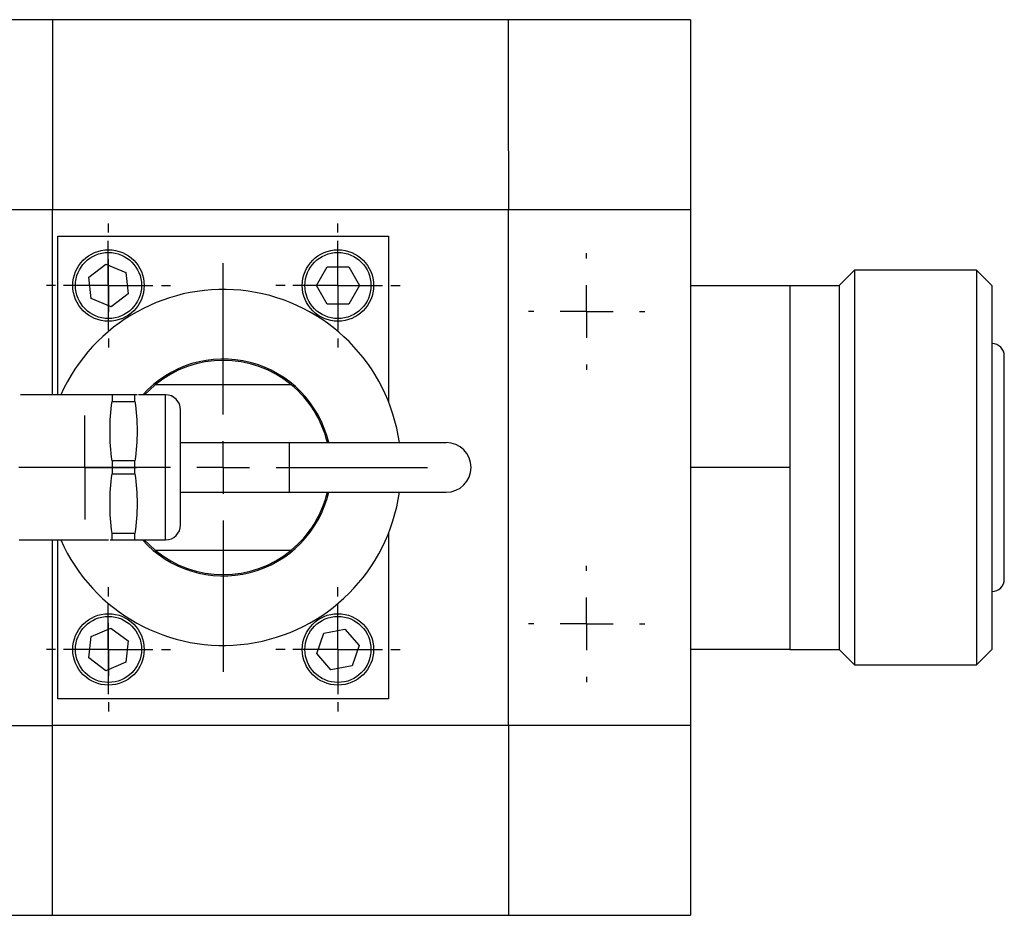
# Model space of a CAD drawing. Header units: inches. Extents: x 2.2 to 13.5, y 1.9 to 9.1.
# Tile 7 of 12: x 6.5 to 7.4, y 8.3 to 9.1. Entities that reach past the tile are written whole.
import ezdxf

# ---------------------------------------------------------------- set-up
doc = ezdxf.new("R2010")
doc.units = ezdxf.units.IN
doc.header["$MEASUREMENT"] = 0
doc.layers.add('SLD-0', color=179, linetype='Continuous')

# ---------------------------------------------------------------- blocks, each defined once
blk = doc.blocks.new('SW_CENTERMARKSYMBOL_0')
at = {"layer": 'SLD-0', "color": 0}
for p, q in [((0, 0.05), (0, 0.05875)), ((0, 0), (0, 0.025)), ((-0.05, 0), (-0.05875, 0)), ((0, 0), (-0.025, 0)), ((0, 0), (0, -0.025)), ((0, 0), (0.025, 0)), ((0.05, 0), (0.05875, 0)), ((0, -0.05), (0, -0.05875))]:
    blk.add_line(p, q, dxfattribs=at)
blk = doc.blocks.new('SW_CENTERMARKSYMBOL_1')
at = {"layer": 'SLD-0', "color": 0}
for p, q in [((0, 0.05), (0, 0.055)), ((0, 0), (0, 0.025)), ((-0.05, 0), (-0.055, 0)), ((0, 0), (-0.025, 0)), ((0, 0), (0, -0.025)), ((0, 0), (0.025, 0)), ((0.05, 0), (0.055, 0)), ((0, -0.05), (0, -0.055))]:
    blk.add_line(p, q, dxfattribs=at)
blk = doc.blocks.new('SW_CENTERMARKSYMBOL_2')
at = {"layer": 'SLD-0', "color": 0}
for p, q in [((0, 0.05), (0, 0.055)), ((0, 0), (0, 0.025)), ((-0.05, 0), (-0.055, 0)), ((0, 0), (-0.025, 0)), ((0, 0), (0, -0.025)), ((0, 0), (0.025, 0)), ((0.05, 0), (0.055, 0)), ((0, -0.05), (0, -0.055))]:
    blk.add_line(p, q, dxfattribs=at)
blk = doc.blocks.new('SW_CENTERMARKSYMBOL_23')
at = {"layer": 'SLD-0', "color": 0}
for p, q in [((0, 0.05), (0, 0.05875)), ((0, 0), (0, 0.025)), ((-0.05, 0), (-0.05875, 0)), ((0, 0), (-0.025, 0)), ((0, 0), (0, -0.025)), ((0, 0), (0.025, 0)), ((0.05, 0), (0.05875, 0)), ((0, -0.05), (0, -0.05875))]:
    blk.add_line(p, q, dxfattribs=at)
blk = doc.blocks.new('SW_CENTERMARKSYMBOL_24')
at = {"layer": 'SLD-0', "color": 0}
for p, q in [((0, 0.05), (0, 0.05875)), ((0, 0), (0, 0.025)), ((-0.05, 0), (-0.05875, 0)), ((0, 0), (-0.025, 0)), ((0, 0), (0, -0.025)), ((0, 0), (0.025, 0)), ((0.05, 0), (0.05875, 0)), ((0, -0.05), (0, -0.05875))]:
    blk.add_line(p, q, dxfattribs=at)
blk = doc.blocks.new('SW_CENTERMARKSYMBOL_25')
at = {"layer": 'SLD-0', "color": 0}
for p, q in [((0, 0.05), (0, 0.19325)), ((0, 0), (0, 0.025)), ((-0.05, 0), (-0.19325, 0)), ((0, 0), (-0.025, 0)), ((0, 0), (0, -0.025)), ((0, 0), (0.025, 0)), ((0.05, 0), (0.19325, 0)), ((0, -0.05), (0, -0.19325))]:
    blk.add_line(p, q, dxfattribs=at)
blk = doc.blocks.new('SW_CENTERMARKSYMBOL_26')
at = {"layer": 'SLD-0', "color": 0}
for p, q in [((0, 0.025), (0, 0.042325)), ((0, 0), (0, 0.025)), ((-0.025, 0), (-0.042325, 0)), ((0, 0), (-0.025, 0)), ((0, 0), (0, -0.025)), ((0, 0), (0.025, 0)), ((0.025, 0), (0.042325, 0)), ((0, -0.025), (0, -0.042325))]:
    blk.add_line(p, q, dxfattribs=at)
blk = doc.blocks.new('SW_CENTERMARKSYMBOL_27')
at = {"layer": 'SLD-0', "color": 0}
for p, q in [((0, 0.025), (0, 0.042325)), ((0, 0), (0, 0.025)), ((-0.025, 0), (-0.042325, 0)), ((0, 0), (-0.025, 0)), ((0, 0), (0, -0.025)), ((0, 0), (0.025, 0)), ((0.025, 0), (0.042325, 0)), ((0, -0.025), (0, -0.042325))]:
    blk.add_line(p, q, dxfattribs=at)
blk = doc.blocks.new('SW_CENTERMARKSYMBOL_28')
at = {"layer": 'SLD-0', "color": 0}
for p, q in [((0, 0.025), (0, 0.042325)), ((0, 0), (0, 0.025)), ((-0.025, 0), (-0.042325, 0)), ((0, 0), (-0.025, 0)), ((0, 0), (0, -0.025)), ((0, 0), (0.025, 0)), ((0.025, 0), (0.042325, 0)), ((0, -0.025), (0, -0.042325))]:
    blk.add_line(p, q, dxfattribs=at)
blk = doc.blocks.new('SW_CENTERMARKSYMBOL_29')
at = {"layer": 'SLD-0', "color": 0}
for p, q in [((0, 0.025), (0, 0.042325)), ((0, 0), (0, 0.025)), ((-0.025, 0), (-0.042325, 0)), ((0, 0), (-0.025, 0)), ((0, 0), (0, -0.025)), ((0, 0), (0.025, 0)), ((0.025, 0), (0.042325, 0)), ((0, -0.025), (0, -0.042325))]:
    blk.add_line(p, q, dxfattribs=at)
blk = doc.blocks.new('SW_CENTERMARKSYMBOL_36')
at = {"layer": 'SLD-0', "color": 0}
for p, q in [((0, 0.025), (0, 0.049125)), ((0, 0), (0, 0.025)), ((-0.025, 0), (-0.049125, 0)), ((0, 0), (-0.025, 0)), ((0, 0), (0, -0.025)), ((0, 0), (0.025, 0)), ((0.025, 0), (0.049125, 0)), ((0, -0.025), (0, -0.049125))]:
    blk.add_line(p, q, dxfattribs=at)
blk = doc.blocks.new('SW_CENTERMARKSYMBOL_40')
at = {"layer": 'SLD-0', "color": 0}
for p, q in [((0, 0.05), (0, 0.05875)), ((0, 0), (0, 0.025)), ((-0.05, 0), (-0.05875, 0)), ((0, 0), (-0.025, 0)), ((0, 0), (0, -0.025)), ((0, 0), (0.025, 0)), ((0.05, 0), (0.05875, 0)), ((0, -0.05), (0, -0.05875))]:
    blk.add_line(p, q, dxfattribs=at)

msp = doc.modelspace()

# ---------------------------------------------------------------- linework, layer by layer
at = {"color": 7, "linetype": 'Continuous', "lineweight": 25}
for p, q in [((6.53564, 9.12403), (4.9943, 9.12403)), ((6.96674, 9.12403), (6.53564, 9.12403)), ((6.53564, 9.12403), (6.53564, 8.94458)), ((6.96674, 9.00003), (6.96674, 9.12403)), ((7.13899, 9.12396), (6.96674, 9.12396)), ((7.13899, 9.12396), (7.13899, 8.94451)), ((6.96674, 9.00003), (6.96674, 8.94451)), ((4.9943, 8.94458), (6.53564, 8.94458)), ((6.53564, 8.94458), (6.96674, 8.94458)), ((6.53564, 8.76947), (6.53564, 8.94458)), ((6.96674, 8.94451), (7.13899, 8.94451)), ((6.96674, 8.45694), (6.96674, 8.94451)), ((7.13899, 8.94451), (7.13899, 8.45694)), ((6.54081, 8.76947), (6.54081, 8.91955)), ((6.54081, 8.91955), (6.85331, 8.91955)), ((6.85331, 8.91955), (6.85331, 8.7632)), ((6.56984, 8.88079), (6.58612, 8.893)), ((6.58612, 8.893), (6.60484, 8.88501)), ((6.60484, 8.88501), (6.60727, 8.8648)), ((6.78521, 8.8728), (6.79538, 8.89042)), ((6.79538, 8.89042), (6.81573, 8.89042)), ((6.81573, 8.89042), (6.82591, 8.8728)), ((7.29411, 8.88714), (7.27961, 8.87264)), ((7.40949, 8.88714), (7.29411, 8.88714)), ((7.29411, 8.88714), (7.29411, 8.51432)), ((7.42399, 8.87264), (7.40949, 8.88714)), ((7.40949, 8.88714), (7.40949, 8.51432)), ((6.57228, 8.86059), (6.56984, 8.88079)), ((6.60727, 8.8648), (6.59099, 8.85259)), ((6.79538, 8.85517), (6.78521, 8.8728)), ((6.82591, 8.8728), (6.81573, 8.85517)), ((7.23274, 8.8726), (7.13899, 8.8726)), ((7.27961, 8.8726), (7.23274, 8.8726)), ((7.23274, 8.8726), (7.23274, 8.78667)), ((7.27961, 8.87264), (7.27961, 8.52882)), ((7.42399, 8.87264), (7.42399, 8.52882)), ((6.59099, 8.85259), (6.57228, 8.86059)), ((6.81573, 8.85517), (6.79538, 8.85517)), ((7.43571, 8.59526), (7.43571, 8.8062)), ((7.23274, 8.78667), (7.23274, 8.70073)), ((6.62265, 8.76947), (6.63265, 8.77892)), ((6.76146, 8.77892), (6.63265, 8.77892)), ((6.59002, 8.76947), (6.50525, 8.76947)), ((6.59197, 8.76947), (6.59197, 8.76326)), ((6.61364, 8.76947), (6.59197, 8.76947)), ((6.59197, 8.76326), (6.61364, 8.76326)), ((6.61364, 8.76326), (6.61364, 8.76947)), ((6.61557, 8.76947), (6.61364, 8.76947)), ((6.64257, 8.76947), (6.61687, 8.76947)), ((6.75954, 8.72423), (6.65672, 8.72423)), ((6.90797, 8.72423), (6.75954, 8.72423)), ((6.59197, 8.70711), (6.59197, 8.69469)), ((6.61364, 8.70711), (6.59197, 8.70711)), ((6.61364, 8.69469), (6.61364, 8.70711)), ((7.23274, 8.70073), (7.13899, 8.70073)), ((7.23274, 8.70073), (7.23274, 8.61479)), ((6.59197, 8.69469), (6.61364, 8.69469)), ((6.65672, 8.67736), (6.75954, 8.67736)), ((6.75954, 8.67736), (6.90797, 8.67736)), ((6.50396, 8.63232), (6.58873, 8.63232)), ((6.53564, 8.45701), (6.53564, 8.63232)), ((6.54081, 8.48205), (6.54081, 8.63232)), ((6.59003, 8.63232), (6.59197, 8.63232)), ((6.59197, 8.63232), (6.59197, 8.63853)), ((6.61364, 8.63853), (6.59197, 8.63853)), ((6.59197, 8.63232), (6.61364, 8.63232)), ((6.61364, 8.63232), (6.61364, 8.63853)), ((6.61559, 8.63232), (6.64257, 8.63232)), ((6.63265, 8.62267), (6.62247, 8.63232)), ((6.85331, 8.6384), (6.85331, 8.48205)), ((6.63265, 8.62267), (6.76146, 8.62267)), ((7.23274, 8.61479), (7.23274, 8.52885)), ((6.57224, 8.54096), (6.59093, 8.54901)), ((6.59093, 8.54901), (6.60725, 8.53685)), ((6.79224, 8.54419), (6.81223, 8.54802)), ((6.81223, 8.54802), (6.82554, 8.53263)), ((6.56987, 8.52074), (6.57224, 8.54096)), ((6.78557, 8.52496), (6.79224, 8.54419)), ((6.60725, 8.53685), (6.60488, 8.51664)), ((6.82554, 8.53263), (6.81887, 8.51341)), ((6.58619, 8.50858), (6.56987, 8.52074)), ((6.79889, 8.50957), (6.78557, 8.52496)), ((7.23274, 8.52885), (7.13899, 8.52885)), ((7.23274, 8.52885), (7.27961, 8.52885)), ((7.27961, 8.52882), (7.29411, 8.51432)), ((7.40949, 8.51432), (7.42399, 8.52882)), ((6.60488, 8.51664), (6.58619, 8.50858)), ((6.81887, 8.51341), (6.79889, 8.50957)), ((7.29411, 8.51432), (7.40949, 8.51432)), ((6.85331, 8.48205), (6.54081, 8.48205)), ((4.9943, 8.45701), (6.53564, 8.45701)), ((6.96674, 8.45701), (6.53564, 8.45701)), ((6.53564, 8.27757), (6.53564, 8.45701)), ((7.13899, 8.45694), (6.96674, 8.45694)), ((6.96674, 8.45694), (6.96674, 8.2775)), ((7.13899, 8.45694), (7.13899, 8.2775)), ((4.9943, 8.27757), (6.53564, 8.27757)), ((6.53564, 8.27757), (6.96674, 8.27757)), ((6.96674, 8.2775), (7.13899, 8.2775))]:
    msp.add_line(p, q, dxfattribs=at)
at = {"color": 8, "linetype": 'Continuous', "lineweight": 25}
for p, q in [((6.64257, 8.63232), (6.64257, 8.76947)), ((6.75954, 8.72423), (6.75954, 8.67736))]:
    msp.add_line(p, q, dxfattribs=at)
at = {"color": 7, "linetype": 'Continuous', "lineweight": 25}
for centre, radius in [((6.58856, 8.8728), 0.03375), ((6.58856, 8.8728), 0.03125), ((6.80556, 8.8728), 0.03375), ((6.80556, 8.8728), 0.03125), ((6.58856, 8.5288), 0.03375), ((6.58856, 8.5288), 0.03125), ((6.80556, 8.5288), 0.03375), ((6.80556, 8.5288), 0.03125)]:
    msp.add_circle(centre, radius, dxfattribs=at)
for centre, radius, start, end in [((6.69706, 8.7008), 0.16825, 8.00744, 155.91144), ((7.42399, 8.8062), 0.01172, 0, 90), ((6.69706, 8.7008), 0.1025, 13.21811, 137.936), ((6.69706, 8.7008), 0.10125, 50.49823, 129.50177), ((6.69706, 8.7008), 0.10125, 13.38431, 50.49823), ((6.64257, 8.75532), 0.01415, 0, 90), ((6.90797, 8.7008), 0.02344, 270, 90), ((6.69706, 8.7008), 0.16825, 204.01515, 351.99256), ((6.69706, 8.7008), 0.1025, 221.91595, 346.78189), ((6.69706, 8.7008), 0.10125, 309.50177, 346.61569), ((6.64257, 8.64647), 0.01415, 270, 0), ((6.69706, 8.7008), 0.10125, 230.49823, 309.50177), ((7.42399, 8.59526), 0.01172, 270, 0)]:
    msp.add_arc(centre, radius, start, end, dxfattribs=at)
for points in [[(6.59197, 8.76947), (6.59074, 8.76947), (6.59002, 8.76947), (6.59002, 8.76947)], [(6.59197, 8.70711), (6.59073, 8.71646), (6.5893, 8.73518), (6.59073, 8.7539), (6.59197, 8.76326)], [(6.61364, 8.76326), (6.61488, 8.7539), (6.6163, 8.73518), (6.61488, 8.71646), (6.61364, 8.70711)], [(6.59197, 8.63853), (6.59073, 8.64789), (6.5893, 8.66661), (6.59073, 8.68533), (6.59197, 8.69469)], [(6.61364, 8.69469), (6.61488, 8.68533), (6.6163, 8.66661), (6.61488, 8.64789), (6.61364, 8.63853)], [(6.61364, 8.63232), (6.61487, 8.63232), (6.61558, 8.63232), (6.61559, 8.63232)]]:
    msp.add_open_spline(points, degree=3, dxfattribs=at)
msp.add_open_spline([(6.65672, 8.64647), (6.65672, 8.64647), (6.65672, 8.6522), (6.65672, 8.67262), (6.65672, 8.68646), (6.65672, 8.71533), (6.65672, 8.72917), (6.65672, 8.74959), (6.65672, 8.75532), (6.65672, 8.75532)], degree=3, knots=[0, 0, 0, 0, 0.25, 0.25, 0.5, 0.5, 0.75, 0.75, 1, 1, 1, 1], dxfattribs=at)

# ---------------------------------------------------------------- block references
at = {"layer": 'SLD-0', "color": 7}
for name, p in [('SW_CENTERMARKSYMBOL_40', (6.58856, 8.8728)), ('SW_CENTERMARKSYMBOL_24', (6.80556, 8.8728)), ('SW_CENTERMARKSYMBOL_29', (6.5883, 8.8728)), ('SW_CENTERMARKSYMBOL_28', (6.80533, 8.8728)), ('SW_CENTERMARKSYMBOL_2', (7.04074, 8.84823)), ('SW_CENTERMARKSYMBOL_25', (6.69706, 8.7008)), ('SW_CENTERMARKSYMBOL_36', (6.56606, 8.7008)), ('SW_CENTERMARKSYMBOL_1', (7.04074, 8.55295)), ('SW_CENTERMARKSYMBOL_23', (6.58856, 8.5288)), ('SW_CENTERMARKSYMBOL_0', (6.80556, 8.5288)), ('SW_CENTERMARKSYMBOL_27', (6.5883, 8.5288)), ('SW_CENTERMARKSYMBOL_26', (6.80533, 8.5288))]:
    msp.add_blockref(name, p, dxfattribs=at)

doc.saveas('drawing.dxf')
